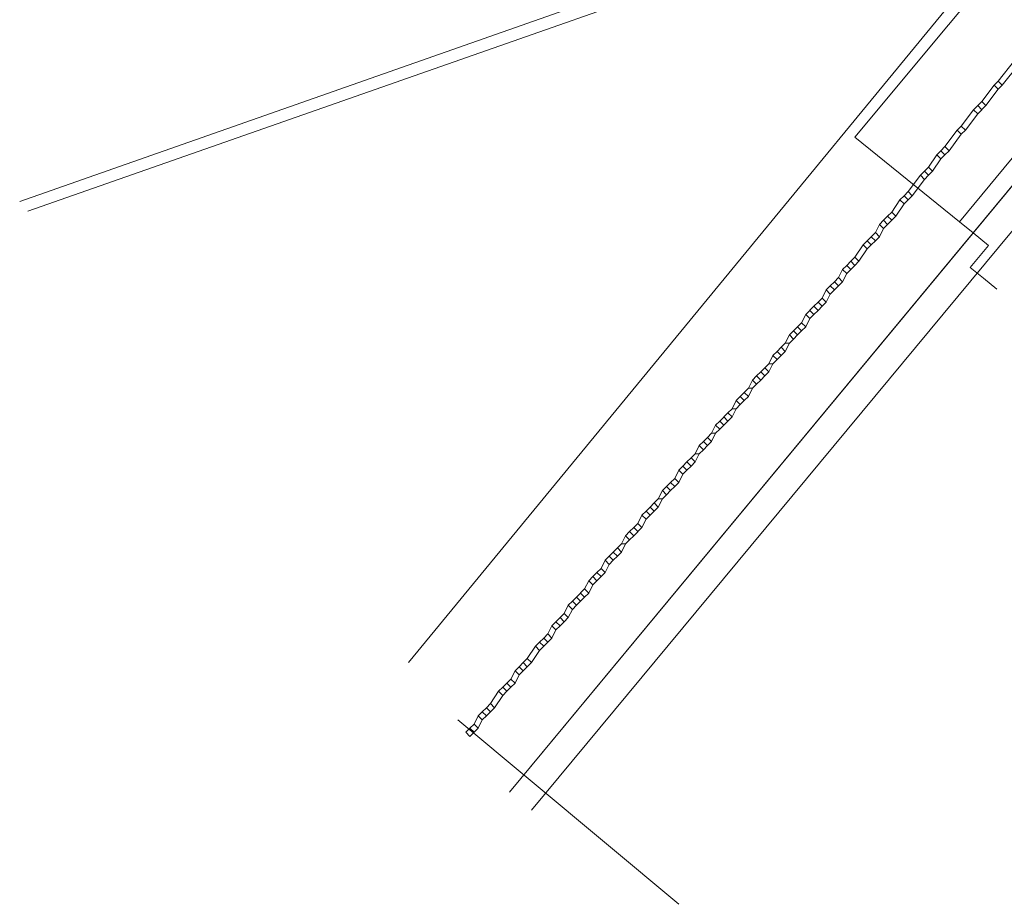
# Model space of a CAD drawing. Header units: metres. Extents: x 92810 to 93633, y 464687 to 465459.
# Tile 1 of 256: x 93062 to 93079, y 464741 to 464756. Entities that reach past the tile are written whole.
import ezdxf
from ezdxf.lldxf.tags import DXFTag

# ---------------------------------------------------------------- set-up
doc = ezdxf.new("R2010")
doc.units = ezdxf.units.M
for name, color, linetype, lineweight, transparency in [('B-OI-KL-DATA_KPN-G', 90, 'SI_B_DATA_KPN', 18, 0.4), ('B-OI-KL-DATA_ZIGGO BV-G', 90, 'SI_B_DATA_ZIGGO', 18, 0.4), ('B-OI-KL-ET_LS_LIANDER-G', 190, 'SI_B_ET_LS_LIANDER', 18, 0.4), ('B-WE-KL-DATA-G', 90, 'KL-DATA-N', 18, 0.4)]:
    doc.layers.add(name, color=color, linetype=linetype, lineweight=lineweight, transparency=transparency)
doc.styles.get("Standard").update_dxf_attribs({"font": 'isocp.shx'})
tags = doc.linetypes.add('KL-DATA-N', pattern='A,4,-1,[101,NLCS.SHX,S=0.5,R=0,X=0,Y=0],-1,4,-1,["D",Standard,S=1,R=0,X=-0.25,Y=-0.5],-1.5', length=12.5).pattern_tags.tags
tags[18] = DXFTag(74, 10)
doc.linetypes.add('SI_B_DATA_KPN', pattern='A,5,-2,["KPN",Standard,S=1.5,R=0,X=-0.51,Y=-0.75],-8', length=15)
doc.linetypes.add('SI_B_DATA_ZIGGO', pattern='A,5,-2,["ZIGGO",Standard,S=1.5,R=0,X=-0.51,Y=-0.75],-9', length=16)
doc.linetypes.add('SI_B_ET_LS_LIANDER', pattern='A,5,-2,["LI-LS",Standard,S=1.5,R=0,X=-0.51,Y=-0.75],-10', length=17)

msp = doc.modelspace()

# ---------------------------------------------------------------- linework, layer by layer
at = {"layer": 'B-OI-KL-DATA_KPN-G', "flags": 128}
for points in [[(93084.536, 464764.036), (93084.036, 464763.607), (93083.679, 464763.179), (93068.75, 464745.036)], [(93073.464, 464740.821), (93069.607, 464744.036)]]:
    msp.add_lwpolyline(points, dxfattribs=at)
at = {"layer": 'B-OI-KL-DATA_ZIGGO BV-G', "flags": 128}
for points in [[(93070.511, 464742.778), (93088.643, 464764.641), (93105.04, 464751.059), (93105.779, 464751.966), (93105.396, 464752.278)], [(93078.359, 464752.725), (93076.536, 464754.201), (93084.645, 464763.932), (93085.329, 464764.296), (93085.711, 464764.372), (93086.482, 464764.297), (93087.165, 464763.937)], [(93078.599, 464752.531), (93087.697, 464763.501)], [(93078.359, 464752.725), (93080.7, 464755.549)], [(93078.599, 464752.531), (93078.359, 464752.725)], [(93070.511, 464742.779), (93078.599, 464752.531)], [(93078.777, 464751.74), (93078.547, 464751.927), (93078.867, 464752.313), (93078.599, 464752.531)], [(93078.777, 464751.74), (93079.013, 464751.549)]]:
    msp.add_lwpolyline(points, dxfattribs=at)
at = {"layer": 'B-OI-KL-ET_LS_LIANDER-G'}
for p, q in [((93086.25, 464760.964), (93070.893, 464742.464)), ((93079.321, 464755.536), (93079.036, 464755.179)), ((93079.393, 464755.464), (93079.107, 464755.107)), ((93078.964, 464755.107), (93078.75, 464754.821)), ((93079.036, 464755.179), (93078.964, 464755.107)), ((93078.964, 464755.107), (93079.036, 464755.036)), ((93079.036, 464755.179), (93079.107, 464755.107)), ((93079.107, 464755.107), (93079.036, 464755.036)), ((93079.036, 464755.036), (93078.821, 464754.75)), ((93078.679, 464754.75), (93078.607, 464754.679)), ((93078.75, 464754.821), (93078.679, 464754.75)), ((93078.679, 464754.75), (93078.75, 464754.679)), ((93078.821, 464754.75), (93078.679, 464754.607)), ((93078.75, 464754.821), (93078.821, 464754.75)), ((93078.607, 464754.679), (93078.393, 464754.393)), ((93078.679, 464754.607), (93078.464, 464754.321)), ((93078.607, 464754.679), (93078.679, 464754.607)), ((93078.393, 464754.393), (93078.321, 464754.321)), ((93078.393, 464754.393), (93078.464, 464754.321)), ((93078.321, 464754.321), (93078.107, 464754.036)), ((93078.393, 464754.25), (93078.179, 464753.964)), ((93078.321, 464754.321), (93078.393, 464754.25)), ((93078.464, 464754.321), (93078.393, 464754.25)), ((93078.107, 464754.036), (93078.036, 464753.964)), ((93078.107, 464754.036), (93078.179, 464753.964)), ((93077.964, 464753.893), (93077.821, 464753.679)), ((93078.036, 464753.964), (93077.964, 464753.893)), ((93077.964, 464753.893), (93078.036, 464753.821)), ((93078.036, 464753.964), (93078.107, 464753.893)), ((93078.107, 464753.893), (93078.036, 464753.821)), ((93078.179, 464753.964), (93078.107, 464753.893)), ((93077.821, 464753.679), (93077.679, 464753.536)), ((93077.821, 464753.679), (93077.893, 464753.607)), ((93078.036, 464753.821), (93077.893, 464753.607)), ((93077.679, 464753.536), (93077.464, 464753.25)), ((93077.679, 464753.536), (93077.75, 464753.464)), ((93077.75, 464753.607), (93077.821, 464753.536)), ((93077.821, 464753.536), (93077.75, 464753.464)), ((93077.893, 464753.607), (93077.821, 464753.536)), ((93077.75, 464753.464), (93077.536, 464753.179)), ((93077.393, 464753.179), (93077.321, 464753.107)), ((93077.464, 464753.25), (93077.393, 464753.179)), ((93077.393, 464753.179), (93077.464, 464753.107)), ((93077.464, 464753.25), (93077.536, 464753.179)), ((93077.536, 464753.179), (93077.464, 464753.107)), ((93077.321, 464753.107), (93077.179, 464752.893)), ((93077.393, 464753.036), (93077.25, 464752.821)), ((93077.321, 464753.107), (93077.393, 464753.036)), ((93077.464, 464753.107), (93077.393, 464753.036)), ((93077.107, 464752.821), (93077.036, 464752.75)), ((93077.179, 464752.893), (93077.107, 464752.821)), ((93077.107, 464752.821), (93077.179, 464752.75)), ((93077.179, 464752.893), (93077.25, 464752.821)), ((93077.25, 464752.821), (93077.179, 464752.75)), ((93076.964, 464752.679), (93076.893, 464752.536)), ((93077.036, 464752.75), (93076.964, 464752.679)), ((93076.964, 464752.679), (93077.036, 464752.607)), ((93077.036, 464752.75), (93077.107, 464752.679)), ((93077.107, 464752.679), (93077.036, 464752.607)), ((93077.179, 464752.75), (93077.107, 464752.679)), ((93076.821, 464752.464), (93076.679, 464752.321)), ((93076.893, 464752.536), (93076.821, 464752.464)), ((93076.821, 464752.464), (93076.893, 464752.393)), ((93076.893, 464752.536), (93076.964, 464752.464)), ((93076.964, 464752.464), (93076.893, 464752.393)), ((93077.036, 464752.607), (93076.964, 464752.464)), ((93076.679, 464752.321), (93076.536, 464752.107)), ((93076.679, 464752.321), (93076.75, 464752.25)), ((93076.75, 464752.393), (93076.821, 464752.321)), ((93076.821, 464752.321), (93076.75, 464752.25)), ((93076.893, 464752.393), (93076.821, 464752.321)), ((93076.75, 464752.25), (93076.607, 464752.036)), ((93076.393, 464751.964), (93076.321, 464751.893)), ((93076.464, 464752.036), (93076.393, 464751.964)), ((93076.393, 464751.964), (93076.464, 464751.893)), ((93076.536, 464752.107), (93076.464, 464752.036)), ((93076.464, 464752.036), (93076.536, 464751.964)), ((93076.536, 464751.964), (93076.464, 464751.893)), ((93076.536, 464752.107), (93076.607, 464752.036)), ((93076.607, 464752.036), (93076.536, 464751.964)), ((93076.321, 464751.893), (93076.25, 464751.75)), ((93076.321, 464751.893), (93076.393, 464751.821)), ((93076.393, 464751.821), (93076.321, 464751.679)), ((93076.464, 464751.893), (93076.393, 464751.821)), ((93076.107, 464751.607), (93076.036, 464751.536)), ((93076.179, 464751.679), (93076.107, 464751.607)), ((93076.107, 464751.607), (93076.179, 464751.536)), ((93076.25, 464751.75), (93076.179, 464751.679)), ((93076.179, 464751.679), (93076.25, 464751.607)), ((93076.321, 464751.679), (93076.179, 464751.536)), ((93076.25, 464751.75), (93076.321, 464751.679)), ((93076.036, 464751.536), (93075.964, 464751.393)), ((93076.036, 464751.536), (93076.107, 464751.464)), ((93076.107, 464751.464), (93076.036, 464751.321)), ((93076.179, 464751.536), (93076.107, 464751.464)), ((93075.893, 464751.321), (93075.821, 464751.25)), ((93075.964, 464751.393), (93075.893, 464751.321)), ((93075.893, 464751.321), (93075.964, 464751.25)), ((93075.964, 464751.393), (93076.036, 464751.321)), ((93076.036, 464751.321), (93075.964, 464751.25)), ((93075.679, 464751.107), (93075.607, 464750.964)), ((93075.821, 464751.25), (93075.679, 464751.107)), ((93075.679, 464751.107), (93075.75, 464751.036)), ((93075.75, 464751.179), (93075.821, 464751.107)), ((93075.821, 464751.107), (93075.75, 464751.036)), ((93075.821, 464751.25), (93075.893, 464751.179)), ((93075.893, 464751.179), (93075.821, 464751.107)), ((93075.964, 464751.25), (93075.893, 464751.179)), ((93075.607, 464750.964), (93075.536, 464750.893)), ((93075.607, 464750.964), (93075.679, 464750.893)), ((93075.75, 464751.036), (93075.679, 464750.893)), ((93075.393, 464750.75), (93075.321, 464750.607)), ((93075.464, 464750.821), (93075.393, 464750.75)), ((93075.393, 464750.75), (93075.464, 464750.679)), ((93075.536, 464750.893), (93075.464, 464750.821)), ((93075.464, 464750.821), (93075.536, 464750.75)), ((93075.536, 464750.75), (93075.464, 464750.679)), ((93075.536, 464750.893), (93075.607, 464750.821)), ((93075.607, 464750.821), (93075.536, 464750.75)), ((93075.679, 464750.893), (93075.607, 464750.821)), ((93075.321, 464750.607), (93075.25, 464750.536)), ((93075.321, 464750.607), (93075.393, 464750.607)), ((93075.393, 464750.607), (93075.321, 464750.464)), ((93075.464, 464750.679), (93075.393, 464750.607)), ((93075.179, 464750.464), (93075.107, 464750.393)), ((93075.25, 464750.536), (93075.179, 464750.464)), ((93075.179, 464750.464), (93075.25, 464750.393)), ((93075.321, 464750.464), (93075.179, 464750.321)), ((93075.25, 464750.536), (93075.321, 464750.464)), ((93075.036, 464750.25), (93074.964, 464750.179)), ((93075.107, 464750.393), (93075.036, 464750.25)), ((93075.036, 464750.25), (93075.107, 464750.25)), ((93075.107, 464750.25), (93075.036, 464750.107)), ((93075.107, 464750.393), (93075.179, 464750.321)), ((93075.179, 464750.321), (93075.107, 464750.25)), ((93074.893, 464750.107), (93074.821, 464750.036)), ((93074.964, 464750.179), (93074.893, 464750.107)), ((93074.893, 464750.107), (93074.964, 464750.036)), ((93074.964, 464750.179), (93075.036, 464750.107)), ((93075.036, 464750.107), (93074.964, 464750.036)), ((93074.75, 464749.964), (93074.679, 464749.821)), ((93074.821, 464750.036), (93074.75, 464749.964)), ((93074.75, 464749.964), (93074.821, 464749.893)), ((93074.821, 464749.893), (93074.75, 464749.821)), ((93074.821, 464750.036), (93074.893, 464749.964)), ((93074.893, 464749.964), (93074.821, 464749.893)), ((93074.964, 464750.036), (93074.893, 464749.964)), ((93074.607, 464749.75), (93074.536, 464749.679)), ((93074.679, 464749.821), (93074.607, 464749.75)), ((93074.607, 464749.75), (93074.679, 464749.679)), ((93074.679, 464749.821), (93074.75, 464749.821)), ((93074.75, 464749.821), (93074.679, 464749.679)), ((93074.464, 464749.607), (93074.393, 464749.464)), ((93074.536, 464749.679), (93074.464, 464749.607)), ((93074.464, 464749.607), (93074.536, 464749.536)), ((93074.536, 464749.679), (93074.607, 464749.607)), ((93074.607, 464749.607), (93074.536, 464749.536)), ((93074.679, 464749.679), (93074.607, 464749.607)), ((93074.321, 464749.393), (93074.179, 464749.25)), ((93074.393, 464749.464), (93074.321, 464749.393)), ((93074.321, 464749.393), (93074.393, 464749.321)), ((93074.393, 464749.464), (93074.464, 464749.464)), ((93074.464, 464749.464), (93074.393, 464749.321)), ((93074.536, 464749.536), (93074.464, 464749.464)), ((93074.179, 464749.25), (93074.107, 464749.179)), ((93074.179, 464749.25), (93074.25, 464749.179)), ((93074.321, 464749.25), (93074.179, 464749.107)), ((93074.25, 464749.321), (93074.321, 464749.25)), ((93074.393, 464749.321), (93074.321, 464749.25)), ((93074.036, 464749.036), (93073.964, 464748.964)), ((93074.107, 464749.179), (93074.036, 464749.036)), ((93074.036, 464749.036), (93074.107, 464749.036)), ((93074.107, 464749.036), (93074.036, 464748.893)), ((93074.107, 464749.179), (93074.179, 464749.107)), ((93074.179, 464749.107), (93074.107, 464749.036)), ((93073.893, 464748.893), (93073.821, 464748.821)), ((93073.964, 464748.964), (93073.893, 464748.893)), ((93073.893, 464748.893), (93073.964, 464748.821)), ((93073.964, 464748.964), (93074.036, 464748.893)), ((93074.036, 464748.893), (93073.964, 464748.821)), ((93073.821, 464748.821), (93073.75, 464748.679)), ((93073.821, 464748.821), (93073.893, 464748.75)), ((93073.893, 464748.75), (93073.821, 464748.679)), ((93073.964, 464748.821), (93073.893, 464748.75)), ((93073.607, 464748.536), (93073.536, 464748.464)), ((93073.679, 464748.607), (93073.607, 464748.536)), ((93073.607, 464748.536), (93073.679, 464748.464)), ((93073.75, 464748.679), (93073.679, 464748.607)), ((93073.679, 464748.607), (93073.75, 464748.536)), ((93073.75, 464748.536), (93073.679, 464748.464)), ((93073.75, 464748.679), (93073.821, 464748.679)), ((93073.821, 464748.679), (93073.75, 464748.536)), ((93073.464, 464748.393), (93073.393, 464748.25)), ((93073.536, 464748.464), (93073.464, 464748.393)), ((93073.464, 464748.393), (93073.536, 464748.321)), ((93073.536, 464748.464), (93073.607, 464748.393)), ((93073.607, 464748.393), (93073.536, 464748.321)), ((93073.679, 464748.464), (93073.607, 464748.393)), ((93073.321, 464748.179), (93073.179, 464748.036)), ((93073.393, 464748.25), (93073.321, 464748.179)), ((93073.321, 464748.179), (93073.393, 464748.107)), ((93073.393, 464748.25), (93073.464, 464748.179)), ((93073.464, 464748.179), (93073.393, 464748.107)), ((93073.536, 464748.321), (93073.464, 464748.179)), ((93073.179, 464748.036), (93073.107, 464747.893)), ((93073.179, 464748.036), (93073.25, 464747.964)), ((93073.25, 464748.107), (93073.321, 464748.036)), ((93073.321, 464748.036), (93073.25, 464747.964)), ((93073.393, 464748.107), (93073.321, 464748.036)), ((93073.107, 464747.893), (93073.036, 464747.821)), ((93073.107, 464747.893), (93073.179, 464747.893)), ((93073.179, 464747.893), (93073.107, 464747.75)), ((93073.25, 464747.964), (93073.179, 464747.893)), ((93072.893, 464747.679), (93072.821, 464747.607)), ((93072.964, 464747.75), (93072.893, 464747.679)), ((93072.893, 464747.679), (93072.964, 464747.607)), ((93073.036, 464747.821), (93072.964, 464747.75)), ((93072.964, 464747.75), (93073.036, 464747.679)), ((93073.036, 464747.679), (93072.964, 464747.607)), ((93073.036, 464747.821), (93073.107, 464747.75)), ((93073.107, 464747.75), (93073.036, 464747.679)), ((93072.821, 464747.607), (93072.75, 464747.464)), ((93072.821, 464747.607), (93072.893, 464747.536)), ((93072.893, 464747.536), (93072.821, 464747.393)), ((93072.964, 464747.607), (93072.893, 464747.536)), ((93072.607, 464747.321), (93072.536, 464747.25)), ((93072.679, 464747.393), (93072.607, 464747.321)), ((93072.607, 464747.321), (93072.679, 464747.25)), ((93072.75, 464747.464), (93072.679, 464747.393)), ((93072.679, 464747.393), (93072.75, 464747.321)), ((93072.821, 464747.393), (93072.679, 464747.25)), ((93072.75, 464747.464), (93072.821, 464747.393)), ((93072.536, 464747.25), (93072.464, 464747.107)), ((93072.536, 464747.25), (93072.607, 464747.179)), ((93072.607, 464747.179), (93072.536, 464747.107)), ((93072.679, 464747.25), (93072.607, 464747.179)), ((93072.321, 464746.964), (93072.179, 464746.821)), ((93072.393, 464747.036), (93072.321, 464746.964)), ((93072.321, 464746.964), (93072.393, 464746.893)), ((93072.464, 464747.107), (93072.393, 464747.036)), ((93072.393, 464747.036), (93072.464, 464746.964)), ((93072.464, 464746.964), (93072.393, 464746.893)), ((93072.464, 464747.107), (93072.536, 464747.107)), ((93072.536, 464747.107), (93072.464, 464746.964)), ((93072.179, 464746.821), (93072.107, 464746.679)), ((93072.179, 464746.821), (93072.25, 464746.75)), ((93072.25, 464746.893), (93072.321, 464746.821)), ((93072.321, 464746.821), (93072.25, 464746.75)), ((93072.393, 464746.893), (93072.321, 464746.821)), ((93072.107, 464746.679), (93072.036, 464746.607)), ((93072.107, 464746.679), (93072.179, 464746.607)), ((93072.25, 464746.75), (93072.179, 464746.607)), ((93071.893, 464746.464), (93071.821, 464746.321)), ((93071.964, 464746.536), (93071.893, 464746.464)), ((93071.893, 464746.464), (93071.964, 464746.393)), ((93072.036, 464746.607), (93071.964, 464746.536)), ((93071.964, 464746.536), (93072.036, 464746.464)), ((93072.036, 464746.464), (93071.964, 464746.393)), ((93072.036, 464746.607), (93072.107, 464746.536)), ((93072.107, 464746.536), (93072.036, 464746.464)), ((93072.179, 464746.607), (93072.107, 464746.536)), ((93071.821, 464746.321), (93071.679, 464746.179)), ((93071.821, 464746.321), (93071.893, 464746.25)), ((93071.964, 464746.393), (93071.893, 464746.25)), ((93071.607, 464746.107), (93071.536, 464746.036)), ((93071.679, 464746.179), (93071.607, 464746.107)), ((93071.607, 464746.107), (93071.679, 464746.036)), ((93071.679, 464746.179), (93071.75, 464746.107)), ((93071.821, 464746.179), (93071.679, 464746.036)), ((93071.75, 464746.25), (93071.821, 464746.179)), ((93071.893, 464746.25), (93071.821, 464746.179)), ((93071.536, 464746.036), (93071.464, 464745.893)), ((93071.536, 464746.036), (93071.607, 464745.964)), ((93071.607, 464745.964), (93071.536, 464745.821)), ((93071.679, 464746.036), (93071.607, 464745.964)), ((93071.393, 464745.821), (93071.321, 464745.75)), ((93071.464, 464745.893), (93071.393, 464745.821)), ((93071.393, 464745.821), (93071.464, 464745.75)), ((93071.464, 464745.893), (93071.536, 464745.821)), ((93071.536, 464745.821), (93071.464, 464745.75)), ((93071.25, 464745.679), (93071.179, 464745.536)), ((93071.321, 464745.75), (93071.25, 464745.679)), ((93071.25, 464745.679), (93071.321, 464745.607)), ((93071.321, 464745.607), (93071.25, 464745.464)), ((93071.321, 464745.75), (93071.393, 464745.679)), ((93071.393, 464745.679), (93071.321, 464745.607)), ((93071.464, 464745.75), (93071.393, 464745.679)), ((93071.107, 464745.464), (93071.036, 464745.393)), ((93071.179, 464745.536), (93071.107, 464745.464)), ((93071.107, 464745.464), (93071.179, 464745.393)), ((93071.179, 464745.536), (93071.25, 464745.464)), ((93071.25, 464745.464), (93071.179, 464745.393)), ((93070.964, 464745.321), (93070.821, 464745.107)), ((93071.036, 464745.25), (93070.893, 464745.036)), ((93071.036, 464745.393), (93070.964, 464745.321)), ((93070.964, 464745.321), (93071.036, 464745.25)), ((93071.036, 464745.393), (93071.107, 464745.321)), ((93071.107, 464745.321), (93071.036, 464745.25)), ((93071.179, 464745.393), (93071.107, 464745.321)), ((93070.821, 464745.107), (93070.75, 464745.036)), ((93070.821, 464745.107), (93070.893, 464745.036)), ((93070.679, 464744.964), (93070.607, 464744.893)), ((93070.75, 464745.036), (93070.679, 464744.964)), ((93070.679, 464744.964), (93070.75, 464744.893)), ((93070.821, 464744.964), (93070.679, 464744.821)), ((93070.75, 464745.036), (93070.821, 464744.964)), ((93070.893, 464745.036), (93070.821, 464744.964)), ((93070.536, 464744.75), (93070.464, 464744.679)), ((93070.607, 464744.893), (93070.536, 464744.75)), ((93070.536, 464744.75), (93070.607, 464744.679)), ((93070.607, 464744.893), (93070.679, 464744.821)), ((93070.679, 464744.821), (93070.607, 464744.679)), ((93070.393, 464744.607), (93070.321, 464744.536)), ((93070.464, 464744.679), (93070.393, 464744.607)), ((93070.393, 464744.607), (93070.464, 464744.536)), ((93070.464, 464744.679), (93070.536, 464744.607)), ((93070.536, 464744.607), (93070.464, 464744.536)), ((93070.607, 464744.679), (93070.536, 464744.607)), ((93070.321, 464744.536), (93070.179, 464744.321)), ((93070.393, 464744.464), (93070.25, 464744.25)), ((93070.321, 464744.536), (93070.393, 464744.464)), ((93070.464, 464744.536), (93070.393, 464744.464)), ((93070.107, 464744.25), (93070.036, 464744.179)), ((93070.179, 464744.321), (93070.107, 464744.25)), ((93070.107, 464744.25), (93070.179, 464744.179)), ((93070.179, 464744.321), (93070.25, 464744.25)), ((93070.25, 464744.25), (93070.179, 464744.179)), ((93069.964, 464744.107), (93069.893, 464743.964)), ((93070.036, 464744.179), (93069.964, 464744.107)), ((93069.964, 464744.107), (93070.036, 464744.036)), ((93070.036, 464744.179), (93070.107, 464744.107)), ((93070.107, 464744.107), (93070.036, 464744.036)), ((93070.179, 464744.179), (93070.107, 464744.107)), ((93069.821, 464743.893), (93069.75, 464743.821)), ((93069.893, 464743.964), (93069.821, 464743.893)), ((93069.821, 464743.893), (93069.893, 464743.821)), ((93069.893, 464743.964), (93069.964, 464743.893)), ((93069.964, 464743.893), (93069.893, 464743.821)), ((93070.036, 464744.036), (93069.964, 464743.893)), ((93069.75, 464743.821), (93069.821, 464743.75)), ((93069.821, 464743.75), (93069.893, 464743.821))]:
    msp.add_line(p, q, dxfattribs=at)
at = {"layer": 'B-WE-KL-DATA-G'}
for points in [[(93061.966, 464753.079), (93081.1, 464759.8), (93083.8, 464760), (93087.9, 464764.3), (93090.2, 464764.7), (93114.7, 464744.6)], [(93062.107, 464752.909), (93081.2, 464759.6)]]:
    msp.add_lwpolyline(points, dxfattribs=at)

doc.saveas('drawing.dxf')
